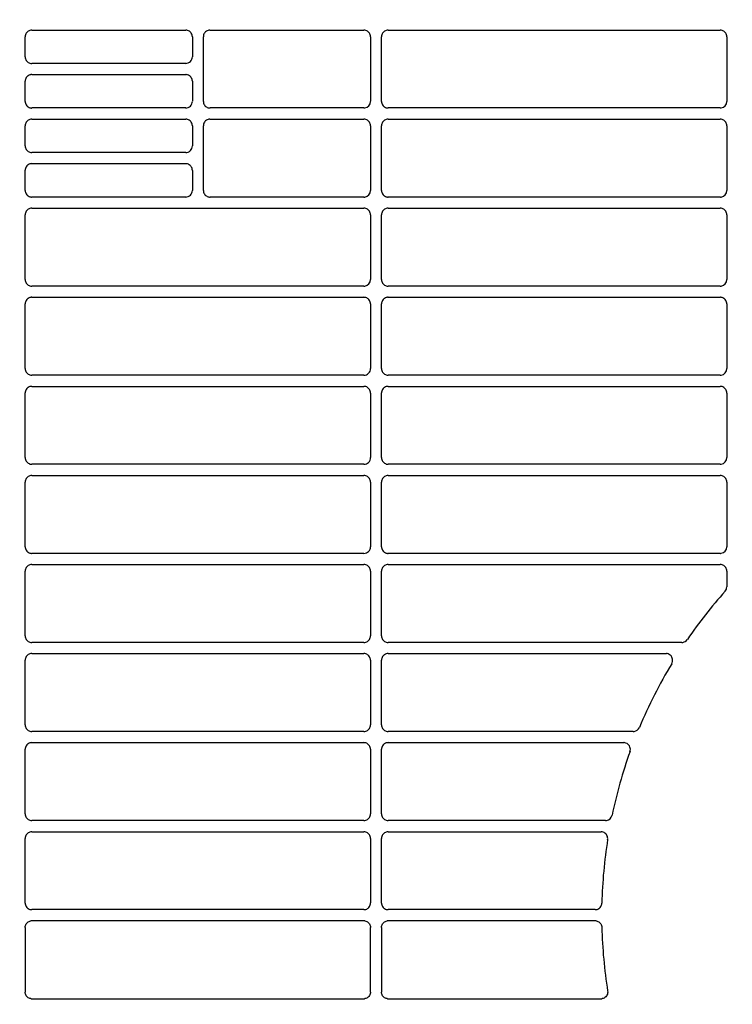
# Model space of a CAD drawing. Header units: millimetres. Extents: x -165365 to -33565, y 7406 to 103342.
# Tile 213 of 256: x -81717 to -81557, y 25360 to 25581. Entities that reach past the tile are written whole.
import ezdxf

# ---------------------------------------------------------------- set-up
doc = ezdxf.new("R2010")
doc.units = ezdxf.units.MM
doc.header["$MEASUREMENT"] = 0
doc.linetypes.add('ACAD_ISO03W100', pattern=[150, 60, -90])
doc.layers.add('DETAIL', color=5, linetype='Continuous')
doc.layers.add('ELEK CIENKIE', color=80, linetype='Continuous')

# ---------------------------------------------------------------- blocks, each defined once
blk = doc.blocks.new('A$C67C8A0BA')
at = {"layer": 'DETAIL', "color": 3, "linetype": 'Continuous'}
for p, q in [((83.53, 569.45), (118.07, 569.45)), ((123.53, 569.45), (158.08, 569.45)), ((163.53, 569.45), (238.07, 569.45)), ((82.04, 563.44), (82.04, 567.96)), ((119.57, 567.95), (119.57, 563.45)), ((122.04, 553.44), (122.04, 567.96)), ((159.57, 567.95), (159.57, 553.45)), ((162.04, 553.44), (162.04, 567.96)), ((239.56, 567.95), (239.56, 553.44)), ((118.07, 561.95), (83.54, 561.95)), ((83.53, 559.45), (118.07, 559.45)), ((82.04, 553.44), (82.04, 557.96)), ((119.57, 557.95), (119.57, 553.45)), ((118.07, 551.95), (83.54, 551.95)), ((158.07, 551.95), (123.54, 551.95)), ((238.07, 551.95), (163.54, 551.95)), ((83.53, 549.45), (118.07, 549.45)), ((123.53, 549.45), (158.07, 549.45)), ((163.53, 549.45), (238.07, 549.45)), ((82.04, 543.44), (82.04, 547.96)), ((119.57, 547.95), (119.57, 543.45)), ((122.04, 533.44), (122.04, 547.96)), ((159.57, 547.95), (159.57, 533.45)), ((162.04, 533.44), (162.04, 547.96)), ((239.56, 547.95), (239.56, 533.44)), ((118.07, 541.95), (83.54, 541.95)), ((83.53, 539.45), (118.07, 539.45)), ((82.04, 533.44), (82.04, 537.96)), ((119.57, 537.95), (119.57, 533.45)), ((118.07, 531.95), (83.54, 531.95)), ((158.07, 531.95), (123.54, 531.95)), ((238.07, 531.95), (163.54, 531.95)), ((83.53, 529.45), (158.07, 529.45)), ((163.53, 529.45), (238.07, 529.45)), ((82.04, 513.44), (82.04, 527.96)), ((159.57, 527.95), (159.57, 513.45)), ((162.04, 513.44), (162.04, 527.96)), ((239.56, 527.95), (239.56, 513.44)), ((158.07, 511.95), (83.54, 511.95)), ((238.07, 511.95), (163.54, 511.95)), ((83.53, 509.45), (158.07, 509.45)), ((163.53, 509.45), (238.07, 509.45)), ((82.04, 493.44), (82.04, 507.96)), ((159.57, 507.95), (159.57, 493.45)), ((162.04, 493.44), (162.04, 507.96)), ((239.56, 507.95), (239.56, 493.44)), ((158.07, 491.95), (83.54, 491.95)), ((238.07, 491.95), (163.54, 491.95)), ((83.53, 489.45), (158.07, 489.45)), ((163.53, 489.45), (238.07, 489.45)), ((82.04, 473.44), (82.04, 487.96)), ((159.57, 487.95), (159.57, 473.45)), ((162.04, 473.44), (162.04, 487.96)), ((239.56, 487.95), (239.56, 473.45)), ((158.07, 471.95), (83.54, 471.95)), ((238.07, 471.95), (163.54, 471.95)), ((83.53, 469.45), (158.07, 469.45)), ((163.53, 469.45), (238.07, 469.45)), ((82.04, 453.44), (82.04, 467.96)), ((159.57, 467.95), (159.57, 453.45)), ((162.04, 453.44), (162.04, 467.96)), ((239.56, 467.95), (239.56, 453.45)), ((158.07, 451.95), (83.54, 451.95)), ((238.07, 451.95), (163.54, 451.95)), ((83.53, 449.45), (158.07, 449.45)), ((163.53, 449.45), (238.07, 449.45)), ((82.04, 433.44), (82.04, 447.96)), ((159.57, 447.95), (159.57, 433.45)), ((162.04, 433.44), (162.04, 447.96)), ((239.56, 447.95), (239.56, 444.44)), ((158.07, 431.95), (83.54, 431.95)), ((229.45, 431.95), (163.54, 431.95)), ((230.7, 432.63), (230.69, 432.6)), ((83.53, 429.45), (158.07, 429.45)), ((163.53, 429.45), (225.92, 429.45)), ((82.04, 413.44), (82.04, 427.96)), ((159.57, 427.95), (159.57, 413.45)), ((162.04, 413.44), (162.04, 427.96)), ((158.07, 411.95), (83.54, 411.95)), ((218.55, 411.95), (163.54, 411.95)), ((83.53, 409.45), (158.07, 409.45)), ((163.53, 409.45), (216.43, 409.45)), ((82.04, 393.44), (82.04, 407.96)), ((159.57, 407.95), (159.57, 393.45)), ((162.04, 393.44), (162.04, 407.96)), ((158.07, 391.95), (83.54, 391.95)), ((212.33, 391.95), (163.54, 391.95)), ((83.53, 389.45), (158.07, 389.45)), ((163.53, 389.45), (211.33, 389.45)), ((82.04, 373.44), (82.04, 387.96)), ((159.57, 387.95), (159.57, 373.45)), ((162.04, 373.44), (162.04, 387.96)), ((158.07, 371.95), (83.54, 371.95)), ((210.01, 371.95), (163.54, 371.95)), ((158.07, 369.45), (83.54, 369.45)), ((210.01, 369.45), (163.54, 369.45)), ((82.04, 367.96), (82.04, 353.44)), ((159.57, 353.45), (159.57, 367.95)), ((162.04, 367.96), (162.04, 353.44)), ((83.53, 351.95), (158.07, 351.95)), ((163.53, 351.95), (211.33, 351.95))]:
    blk.add_line(p, q, dxfattribs=at)
for points in [[(83.3, 569.43), (83.09, 569.38), (82.9, 569.31), (82.71, 569.2), (82.54, 569.08), (82.4, 568.93), (82.27, 568.76), (82.17, 568.57), (82.1, 568.37), (82.06, 568.17), (82.04, 567.96)], [(119.57, 567.95), (119.55, 568.16), (119.51, 568.37), (119.43, 568.56), (119.34, 568.75), (119.21, 568.92), (119.06, 569.07), (118.9, 569.2), (118.71, 569.3), (118.51, 569.38), (118.31, 569.43)], [(123.3, 569.43), (123.09, 569.38), (122.9, 569.31), (122.71, 569.2), (122.54, 569.08), (122.4, 568.93), (122.27, 568.76), (122.17, 568.57), (122.1, 568.37), (122.06, 568.17), (122.04, 567.96)], [(159.57, 567.95), (159.55, 568.16), (159.51, 568.37), (159.43, 568.57), (159.33, 568.75), (159.21, 568.92), (159.06, 569.07), (158.89, 569.2), (158.71, 569.3), (158.51, 569.38), (158.31, 569.43)], [(163.3, 569.43), (163.09, 569.38), (162.9, 569.31), (162.71, 569.2), (162.54, 569.08), (162.4, 568.93), (162.27, 568.76), (162.17, 568.57), (162.1, 568.37), (162.06, 568.17), (162.04, 567.96)], [(239.56, 567.95), (239.55, 568.16), (239.51, 568.37), (239.43, 568.57), (239.33, 568.75), (239.21, 568.92), (239.06, 569.07), (238.89, 569.2), (238.71, 569.31), (238.51, 569.38), (238.31, 569.43)], [(82.04, 563.44), (82.06, 563.23), (82.1, 563.02), (82.17, 562.82), (82.27, 562.64), (82.4, 562.47), (82.55, 562.32), (82.72, 562.19), (82.9, 562.09), (83.1, 562.01), (83.3, 561.97)], [(83.3, 559.43), (83.09, 559.38), (82.9, 559.31), (82.71, 559.2), (82.54, 559.08), (82.4, 558.93), (82.27, 558.76), (82.17, 558.57), (82.1, 558.37), (82.06, 558.17), (82.04, 557.96)], [(119.57, 557.95), (119.55, 558.16), (119.51, 558.36), (119.43, 558.56), (119.34, 558.75), (119.21, 558.92), (119.06, 559.07), (118.9, 559.2), (118.71, 559.3), (118.51, 559.38), (118.31, 559.43)], [(82.04, 553.44), (82.06, 553.23), (82.1, 553.02), (82.17, 552.82), (82.27, 552.64), (82.4, 552.47), (82.55, 552.32), (82.72, 552.19), (82.9, 552.09), (83.1, 552.01), (83.3, 551.97)], [(122.04, 553.44), (122.06, 553.23), (122.1, 553.02), (122.17, 552.82), (122.27, 552.64), (122.4, 552.47), (122.55, 552.32), (122.72, 552.19), (122.9, 552.09), (123.1, 552.01), (123.3, 551.97)], [(162.04, 553.44), (162.06, 553.23), (162.1, 553.02), (162.17, 552.82), (162.27, 552.64), (162.4, 552.47), (162.55, 552.32), (162.72, 552.19), (162.9, 552.09), (163.1, 552.01), (163.3, 551.97)], [(83.3, 549.43), (83.09, 549.38), (82.9, 549.31), (82.71, 549.2), (82.54, 549.08), (82.4, 548.93), (82.27, 548.76), (82.17, 548.57), (82.1, 548.37), (82.06, 548.17), (82.04, 547.96)], [(119.57, 547.95), (119.55, 548.16), (119.51, 548.37), (119.43, 548.56), (119.34, 548.75), (119.21, 548.92), (119.06, 549.07), (118.89, 549.2), (118.71, 549.31), (118.51, 549.38), (118.31, 549.43)], [(123.3, 549.43), (123.09, 549.38), (122.9, 549.31), (122.71, 549.2), (122.54, 549.08), (122.4, 548.93), (122.27, 548.76), (122.17, 548.57), (122.1, 548.37), (122.06, 548.17), (122.04, 547.96)], [(159.57, 547.95), (159.55, 548.16), (159.51, 548.37), (159.43, 548.57), (159.33, 548.75), (159.21, 548.92), (159.06, 549.07), (158.89, 549.2), (158.71, 549.31), (158.51, 549.38), (158.31, 549.43)], [(163.3, 549.43), (163.09, 549.38), (162.9, 549.31), (162.71, 549.2), (162.54, 549.08), (162.4, 548.93), (162.27, 548.76), (162.17, 548.57), (162.1, 548.37), (162.06, 548.17), (162.04, 547.96)], [(239.56, 547.95), (239.55, 548.16), (239.51, 548.37), (239.43, 548.57), (239.33, 548.75), (239.21, 548.92), (239.06, 549.07), (238.89, 549.2), (238.71, 549.31), (238.51, 549.38), (238.31, 549.43)], [(82.04, 543.44), (82.06, 543.23), (82.1, 543.02), (82.17, 542.82), (82.27, 542.64), (82.4, 542.47), (82.55, 542.32), (82.72, 542.19), (82.9, 542.09), (83.1, 542.01), (83.3, 541.97)], [(83.3, 539.43), (83.09, 539.38), (82.9, 539.31), (82.71, 539.2), (82.54, 539.08), (82.4, 538.93), (82.27, 538.76), (82.17, 538.57), (82.1, 538.37), (82.06, 538.17), (82.04, 537.96)], [(119.57, 537.95), (119.55, 538.16), (119.51, 538.36), (119.43, 538.56), (119.34, 538.75), (119.21, 538.92), (119.06, 539.07), (118.89, 539.2), (118.71, 539.3), (118.51, 539.38), (118.31, 539.43)], [(82.04, 533.44), (82.06, 533.23), (82.1, 533.02), (82.17, 532.82), (82.27, 532.64), (82.4, 532.47), (82.55, 532.32), (82.72, 532.19), (82.9, 532.09), (83.1, 532.01), (83.3, 531.97)], [(122.04, 533.44), (122.06, 533.23), (122.1, 533.02), (122.17, 532.82), (122.27, 532.64), (122.4, 532.47), (122.55, 532.32), (122.72, 532.19), (122.9, 532.09), (123.1, 532.01), (123.3, 531.97)], [(162.04, 533.44), (162.06, 533.23), (162.1, 533.02), (162.17, 532.82), (162.27, 532.64), (162.4, 532.47), (162.55, 532.32), (162.72, 532.19), (162.9, 532.09), (163.1, 532.01), (163.3, 531.97)], [(83.3, 529.43), (83.09, 529.38), (82.9, 529.31), (82.71, 529.2), (82.54, 529.08), (82.4, 528.93), (82.27, 528.76), (82.17, 528.57), (82.1, 528.37), (82.06, 528.17), (82.04, 527.96)], [(159.57, 527.95), (159.55, 528.16), (159.51, 528.37), (159.43, 528.57), (159.33, 528.75), (159.21, 528.92), (159.06, 529.07), (158.89, 529.2), (158.71, 529.31), (158.51, 529.38), (158.31, 529.43)], [(163.3, 529.43), (163.09, 529.38), (162.9, 529.31), (162.71, 529.2), (162.54, 529.08), (162.4, 528.93), (162.27, 528.76), (162.17, 528.57), (162.1, 528.37), (162.06, 528.17), (162.04, 527.96)], [(239.56, 527.95), (239.55, 528.16), (239.51, 528.37), (239.43, 528.57), (239.33, 528.75), (239.21, 528.92), (239.06, 529.07), (238.89, 529.2), (238.71, 529.31), (238.51, 529.38), (238.31, 529.43)], [(82.04, 513.44), (82.06, 513.23), (82.1, 513.02), (82.17, 512.82), (82.27, 512.64), (82.4, 512.47), (82.55, 512.32), (82.72, 512.19), (82.9, 512.09), (83.1, 512.01), (83.3, 511.97)], [(162.04, 513.44), (162.06, 513.23), (162.1, 513.02), (162.17, 512.82), (162.27, 512.64), (162.4, 512.47), (162.55, 512.32), (162.72, 512.19), (162.9, 512.09), (163.1, 512.01), (163.3, 511.97)], [(83.3, 509.43), (83.09, 509.38), (82.9, 509.31), (82.71, 509.2), (82.55, 509.08), (82.4, 508.93), (82.27, 508.76), (82.17, 508.57), (82.1, 508.37), (82.06, 508.17), (82.04, 507.96)], [(159.57, 507.95), (159.55, 508.16), (159.51, 508.37), (159.43, 508.57), (159.33, 508.75), (159.21, 508.92), (159.06, 509.07), (158.89, 509.2), (158.71, 509.31), (158.51, 509.38), (158.31, 509.43)], [(163.3, 509.43), (163.09, 509.38), (162.9, 509.31), (162.71, 509.2), (162.54, 509.08), (162.4, 508.93), (162.27, 508.76), (162.17, 508.57), (162.1, 508.37), (162.06, 508.17), (162.04, 507.96)], [(239.56, 507.95), (239.55, 508.16), (239.51, 508.37), (239.43, 508.57), (239.33, 508.75), (239.21, 508.92), (239.06, 509.07), (238.89, 509.2), (238.71, 509.31), (238.51, 509.38), (238.31, 509.43)], [(82.04, 493.44), (82.06, 493.23), (82.1, 493.02), (82.17, 492.82), (82.27, 492.64), (82.4, 492.47), (82.55, 492.32), (82.72, 492.19), (82.9, 492.09), (83.1, 492.01), (83.3, 491.97)], [(162.04, 493.44), (162.06, 493.23), (162.1, 493.02), (162.17, 492.82), (162.27, 492.64), (162.4, 492.47), (162.55, 492.32), (162.72, 492.19), (162.9, 492.09), (163.1, 492.01), (163.3, 491.97)], [(83.3, 489.43), (83.09, 489.38), (82.9, 489.31), (82.71, 489.2), (82.55, 489.08), (82.4, 488.93), (82.27, 488.76), (82.17, 488.57), (82.1, 488.37), (82.06, 488.17), (82.04, 487.96)], [(159.57, 487.95), (159.55, 488.16), (159.51, 488.37), (159.43, 488.57), (159.33, 488.75), (159.21, 488.92), (159.06, 489.07), (158.89, 489.2), (158.71, 489.31), (158.51, 489.38), (158.31, 489.43)], [(163.3, 489.43), (163.09, 489.38), (162.9, 489.31), (162.71, 489.2), (162.54, 489.08), (162.4, 488.93), (162.27, 488.76), (162.17, 488.57), (162.1, 488.37), (162.06, 488.17), (162.04, 487.96)], [(239.56, 487.95), (239.55, 488.16), (239.51, 488.37), (239.43, 488.57), (239.33, 488.75), (239.21, 488.92), (239.06, 489.07), (238.89, 489.2), (238.71, 489.31), (238.51, 489.38), (238.31, 489.43)], [(82.04, 473.44), (82.06, 473.23), (82.1, 473.02), (82.17, 472.82), (82.27, 472.64), (82.4, 472.47), (82.55, 472.32), (82.72, 472.19), (82.9, 472.09), (83.1, 472.01), (83.3, 471.97)], [(162.04, 473.44), (162.06, 473.23), (162.1, 473.02), (162.17, 472.82), (162.27, 472.64), (162.4, 472.47), (162.55, 472.32), (162.72, 472.19), (162.9, 472.09), (163.1, 472.01), (163.3, 471.97)], [(83.3, 469.43), (83.09, 469.38), (82.9, 469.31), (82.71, 469.2), (82.55, 469.08), (82.4, 468.93), (82.27, 468.76), (82.17, 468.57), (82.1, 468.37), (82.06, 468.17), (82.04, 467.96)], [(159.57, 467.95), (159.55, 468.16), (159.51, 468.37), (159.43, 468.57), (159.33, 468.75), (159.21, 468.92), (159.06, 469.07), (158.89, 469.2), (158.71, 469.31), (158.51, 469.38), (158.31, 469.43)], [(163.3, 469.43), (163.09, 469.38), (162.9, 469.31), (162.71, 469.2), (162.54, 469.08), (162.4, 468.93), (162.27, 468.76), (162.17, 468.57), (162.1, 468.37), (162.06, 468.17), (162.04, 467.96)], [(239.56, 467.95), (239.55, 468.16), (239.51, 468.37), (239.43, 468.57), (239.33, 468.75), (239.21, 468.92), (239.06, 469.07), (238.89, 469.2), (238.71, 469.31), (238.51, 469.38), (238.31, 469.43)], [(82.04, 453.44), (82.06, 453.23), (82.1, 453.02), (82.17, 452.82), (82.27, 452.64), (82.4, 452.47), (82.55, 452.32), (82.72, 452.19), (82.9, 452.09), (83.1, 452.01), (83.3, 451.97)], [(162.04, 453.44), (162.06, 453.23), (162.1, 453.02), (162.17, 452.82), (162.27, 452.64), (162.4, 452.47), (162.55, 452.32), (162.71, 452.19), (162.9, 452.09), (163.1, 452.01), (163.3, 451.97)], [(83.3, 449.43), (83.09, 449.38), (82.9, 449.31), (82.71, 449.2), (82.55, 449.08), (82.4, 448.93), (82.27, 448.76), (82.17, 448.57), (82.1, 448.37), (82.06, 448.17), (82.04, 447.96)], [(159.57, 447.95), (159.55, 448.16), (159.51, 448.37), (159.43, 448.57), (159.33, 448.75), (159.21, 448.92), (159.06, 449.07), (158.89, 449.2), (158.71, 449.31), (158.51, 449.38), (158.31, 449.43)], [(163.3, 449.43), (163.09, 449.38), (162.9, 449.31), (162.71, 449.2), (162.54, 449.08), (162.4, 448.93), (162.27, 448.76), (162.17, 448.57), (162.1, 448.37), (162.06, 448.17), (162.04, 447.96)], [(239.56, 447.95), (239.55, 448.16), (239.51, 448.37), (239.43, 448.57), (239.33, 448.75), (239.21, 448.92), (239.06, 449.07), (238.89, 449.2), (238.71, 449.31), (238.51, 449.38), (238.31, 449.43)], [(82.04, 433.44), (82.06, 433.23), (82.1, 433.02), (82.17, 432.82), (82.27, 432.64), (82.4, 432.47), (82.55, 432.32), (82.72, 432.19), (82.9, 432.09), (83.1, 432.01), (83.3, 431.97)], [(158.3, 431.97), (158.51, 432.01), (158.71, 432.09), (158.89, 432.19), (159.06, 432.32), (159.21, 432.47), (159.33, 432.64), (159.43, 432.83), (159.51, 433.03), (159.55, 433.24), (159.57, 433.45)], [(162.04, 433.44), (162.06, 433.23), (162.1, 433.02), (162.17, 432.82), (162.27, 432.64), (162.4, 432.47), (162.55, 432.32), (162.71, 432.19), (162.9, 432.09), (163.1, 432.01), (163.3, 431.97)], [(83.3, 429.43), (83.09, 429.38), (82.9, 429.31), (82.71, 429.21), (82.55, 429.08), (82.4, 428.93), (82.27, 428.76), (82.17, 428.57), (82.1, 428.38), (82.06, 428.17), (82.04, 427.96)], [(159.57, 427.95), (159.55, 428.16), (159.51, 428.37), (159.43, 428.57), (159.33, 428.75), (159.21, 428.92), (159.06, 429.07), (158.89, 429.2), (158.71, 429.31), (158.51, 429.38), (158.31, 429.43)], [(163.3, 429.43), (163.09, 429.38), (162.9, 429.31), (162.71, 429.2), (162.54, 429.08), (162.4, 428.93), (162.27, 428.76), (162.17, 428.57), (162.1, 428.37), (162.06, 428.17), (162.04, 427.96)], [(227.3, 427.39), (227.38, 427.65), (227.41, 427.91), (227.39, 428.18), (227.33, 428.44), (227.22, 428.68), (227.07, 428.91), (226.88, 429.1), (226.66, 429.25), (226.42, 429.36), (226.16, 429.43)], [(82.04, 413.44), (82.06, 413.23), (82.1, 413.02), (82.17, 412.82), (82.27, 412.64), (82.4, 412.47), (82.55, 412.32), (82.72, 412.19), (82.9, 412.09), (83.1, 412.01), (83.3, 411.97)], [(158.3, 411.97), (158.51, 412.01), (158.71, 412.09), (158.89, 412.19), (159.06, 412.32), (159.21, 412.47), (159.33, 412.64), (159.43, 412.83), (159.51, 413.03), (159.55, 413.24), (159.57, 413.45)], [(162.04, 413.44), (162.06, 413.23), (162.1, 413.02), (162.17, 412.82), (162.27, 412.64), (162.4, 412.47), (162.55, 412.32), (162.71, 412.19), (162.9, 412.09), (163.1, 412.01), (163.3, 411.97)], [(83.3, 409.43), (83.09, 409.38), (82.9, 409.31), (82.71, 409.21), (82.55, 409.08), (82.4, 408.93), (82.27, 408.76), (82.17, 408.57), (82.1, 408.38), (82.06, 408.17), (82.04, 407.96)], [(159.57, 407.95), (159.55, 408.16), (159.51, 408.37), (159.43, 408.57), (159.33, 408.75), (159.21, 408.92), (159.06, 409.07), (158.89, 409.2), (158.71, 409.31), (158.51, 409.38), (158.31, 409.43)], [(163.3, 409.43), (163.09, 409.38), (162.9, 409.31), (162.71, 409.21), (162.55, 409.08), (162.4, 408.93), (162.27, 408.76), (162.17, 408.57), (162.1, 408.37), (162.06, 408.17), (162.04, 407.96)], [(217.83, 407.44), (217.9, 407.7), (217.92, 407.96), (217.9, 408.22), (217.83, 408.47), (217.72, 408.71), (217.57, 408.92), (217.38, 409.11), (217.16, 409.26), (216.92, 409.37), (216.67, 409.43)], [(82.04, 393.44), (82.06, 393.23), (82.1, 393.02), (82.17, 392.82), (82.27, 392.64), (82.4, 392.47), (82.55, 392.32), (82.72, 392.19), (82.9, 392.09), (83.1, 392.01), (83.3, 391.97)], [(158.3, 391.97), (158.51, 392.01), (158.71, 392.09), (158.89, 392.19), (159.06, 392.32), (159.21, 392.47), (159.33, 392.64), (159.43, 392.83), (159.51, 393.03), (159.55, 393.24), (159.57, 393.45)], [(162.04, 393.44), (162.06, 393.23), (162.1, 393.02), (162.17, 392.83), (162.27, 392.64), (162.4, 392.47), (162.55, 392.32), (162.71, 392.19), (162.9, 392.09), (163.1, 392.01), (163.3, 391.97)], [(83.3, 389.43), (83.09, 389.38), (82.9, 389.31), (82.71, 389.21), (82.55, 389.08), (82.4, 388.93), (82.27, 388.76), (82.17, 388.57), (82.1, 388.38), (82.06, 388.17), (82.04, 387.96)], [(159.57, 387.95), (159.55, 388.16), (159.51, 388.37), (159.43, 388.57), (159.33, 388.75), (159.21, 388.92), (159.06, 389.07), (158.89, 389.2), (158.71, 389.31), (158.51, 389.38), (158.31, 389.43)], [(163.3, 389.43), (163.09, 389.38), (162.9, 389.31), (162.71, 389.21), (162.55, 389.08), (162.4, 388.93), (162.27, 388.76), (162.17, 388.57), (162.1, 388.37), (162.06, 388.17), (162.04, 387.96)], [(212.8, 387.71), (212.82, 387.95), (212.8, 388.18), (212.75, 388.41), (212.66, 388.63), (212.54, 388.83), (212.39, 389.01), (212.21, 389.16), (212.01, 389.29), (211.79, 389.38), (211.56, 389.43)], [(82.04, 373.44), (82.06, 373.23), (82.1, 373.02), (82.17, 372.82), (82.27, 372.64), (82.4, 372.47), (82.55, 372.32), (82.71, 372.19), (82.9, 372.09), (83.1, 372.01), (83.3, 371.97)], [(158.3, 371.97), (158.51, 372.02), (158.71, 372.09), (158.89, 372.19), (159.06, 372.32), (159.21, 372.47), (159.33, 372.64), (159.43, 372.83), (159.51, 373.03), (159.55, 373.24), (159.57, 373.45)], [(162.04, 373.44), (162.06, 373.23), (162.1, 373.02), (162.17, 372.83), (162.27, 372.64), (162.4, 372.47), (162.55, 372.32), (162.71, 372.19), (162.9, 372.09), (163.1, 372.01), (163.3, 371.97)], [(210.23, 371.97), (210.44, 372.01), (210.63, 372.09), (210.82, 372.19), (210.98, 372.31), (211.13, 372.46), (211.26, 372.63), (211.36, 372.81), (211.43, 373), (211.48, 373.21), (211.5, 373.41)], [(82.04, 367.96), (82.06, 368.17), (82.1, 368.38), (82.17, 368.58), (82.27, 368.76), (82.4, 368.93), (82.55, 369.08), (82.71, 369.21), (82.9, 369.31), (83.1, 369.39), (83.3, 369.43)], [(158.3, 369.43), (158.51, 369.38), (158.71, 369.31), (158.89, 369.21), (159.06, 369.08), (159.21, 368.93), (159.33, 368.76), (159.43, 368.57), (159.51, 368.37), (159.55, 368.16), (159.57, 367.95)], [(162.04, 367.96), (162.06, 368.17), (162.1, 368.38), (162.17, 368.57), (162.27, 368.76), (162.4, 368.93), (162.55, 369.08), (162.71, 369.21), (162.9, 369.31), (163.1, 369.39), (163.3, 369.43)], [(210.23, 369.43), (210.44, 369.39), (210.63, 369.31), (210.82, 369.21), (210.98, 369.09), (211.13, 368.94), (211.26, 368.77), (211.36, 368.59), (211.43, 368.4), (211.48, 368.19), (211.5, 367.99)], [(83.3, 351.97), (83.09, 352.02), (82.9, 352.09), (82.71, 352.19), (82.55, 352.32), (82.4, 352.47), (82.27, 352.64), (82.17, 352.83), (82.1, 353.02), (82.06, 353.23), (82.04, 353.44)], [(159.57, 353.45), (159.55, 353.24), (159.51, 353.03), (159.43, 352.83), (159.33, 352.65), (159.21, 352.48), (159.06, 352.33), (158.89, 352.2), (158.71, 352.09), (158.51, 352.02), (158.31, 351.97)], [(163.3, 351.97), (163.09, 352.02), (162.9, 352.09), (162.71, 352.19), (162.55, 352.32), (162.4, 352.47), (162.27, 352.64), (162.17, 352.83), (162.1, 353.03), (162.06, 353.23), (162.04, 353.44)], [(212.8, 353.69), (212.82, 353.45), (212.8, 353.22), (212.75, 352.99), (212.66, 352.77), (212.54, 352.57), (212.39, 352.39), (212.21, 352.24), (212.01, 352.11), (211.79, 352.02), (211.56, 351.97)]]:
    blk.add_lwpolyline(points, dxfattribs=at)
for centre, radius, start, end in [((83.53, 567.94), 1.51, 90.0017, 98.9333), ((118.07, 567.96), 1.49, 81.0318, 89.9982), ((123.53, 567.94), 1.51, 90.0017, 98.9337), ((158.08, 567.95), 1.49, 81.0337, 89.9982), ((163.53, 567.94), 1.51, 90.0017, 98.936), ((238.07, 567.95), 1.49, 81.039, 89.9982), ((83.54, 563.46), 1.52, 261.0757, 269.9987), ((118.07, 563.45), 1.5, 270.0036, 0.0456), ((83.53, 557.94), 1.51, 90.0006, 98.9323), ((118.07, 557.95), 1.49, 81.0299, 89.9971), ((118.07, 553.44), 1.5, 270.0025, 0.0488), ((158.07, 553.44), 1.5, 278.9676, 0.0445), ((238.07, 553.44), 1.5, 278.9405, 0.0357), ((83.54, 553.46), 1.52, 261.0744, 269.9976), ((123.54, 553.46), 1.51, 261.0739, 269.9976), ((158.07, 553.45), 1.5, 270.0025, 278.9613), ((163.54, 553.46), 1.51, 261.0715, 269.9976), ((238.07, 553.45), 1.5, 270.0025, 278.9557), ((83.53, 547.94), 1.51, 90.0017, 98.9332), ((118.07, 547.96), 1.49, 81.0318, 89.9982), ((123.53, 547.94), 1.51, 90.0018, 98.9335), ((158.07, 547.95), 1.49, 81.0337, 89.9982), ((163.53, 547.94), 1.51, 90.0018, 98.9358), ((238.07, 547.95), 1.5, 81.0391, 89.9982), ((83.54, 543.46), 1.51, 261.0752, 269.9987), ((118.07, 543.45), 1.5, 270.0036, 0.0519), ((83.53, 537.94), 1.51, 90.0007, 98.9321), ((118.07, 537.95), 1.49, 81.0299, 89.9971), ((118.07, 533.44), 1.5, 270.0025, 0.0551), ((158.07, 533.44), 1.5, 278.9721, 0.0508), ((238.07, 533.44), 1.5, 278.945, 0.0421), ((83.54, 533.46), 1.51, 261.074, 269.9976), ((123.54, 533.46), 1.51, 261.0734, 269.9976), ((158.07, 533.45), 1.5, 270.0025, 278.9617), ((163.54, 533.46), 1.51, 261.071, 269.9976), ((238.07, 533.45), 1.5, 270.0025, 278.9561), ((83.53, 527.94), 1.51, 90.0018, 98.933), ((158.07, 527.95), 1.49, 81.0337, 89.9982), ((163.53, 527.94), 1.51, 90.0018, 98.9357), ((238.07, 527.95), 1.5, 81.0391, 89.9982), ((158.07, 513.44), 1.5, 278.9765, 0.0571), ((238.07, 513.44), 1.5, 278.9494, 0.0484), ((83.54, 513.46), 1.51, 261.0735, 269.9977), ((158.07, 513.45), 1.5, 270.0025, 278.9621), ((163.54, 513.46), 1.51, 261.0705, 269.9976), ((238.07, 513.45), 1.5, 270.0025, 278.9564), ((83.53, 507.94), 1.51, 90.0018, 98.9328), ((158.07, 507.95), 1.49, 81.0338, 89.9982), ((163.53, 507.94), 1.51, 90.0018, 98.9356), ((238.07, 507.95), 1.5, 81.0391, 89.9981), ((158.07, 493.44), 1.5, 270.0024, 0.0634), ((238.07, 493.44), 1.5, 278.9539, 0.0547), ((83.54, 493.46), 1.51, 261.0731, 269.9977), ((163.54, 493.46), 1.51, 261.0701, 269.9976), ((238.07, 493.45), 1.5, 270.0024, 278.9568), ((83.53, 487.94), 1.51, 90.0018, 98.9327), ((158.07, 487.95), 1.49, 81.0339, 89.9981), ((163.53, 487.94), 1.51, 90.0018, 98.9354), ((238.07, 487.95), 1.5, 81.0392, 89.9981), ((158.07, 473.44), 1.5, 270.0024, 0.0698), ((238.07, 473.44), 1.5, 278.9583, 0.061), ((83.54, 473.46), 1.51, 261.0727, 269.9977), ((163.54, 473.46), 1.51, 261.0697, 269.9977), ((238.07, 473.45), 1.5, 270.0024, 278.9572), ((83.53, 467.94), 1.51, 90.0018, 98.9324), ((158.07, 467.95), 1.49, 81.034, 89.9981), ((163.53, 467.94), 1.51, 90.0019, 98.9352), ((238.07, 467.95), 1.5, 81.0393, 89.9981), ((158.07, 453.44), 1.5, 270.0024, 0.0761), ((238.07, 453.44), 1.5, 278.9627, 0.0673), ((83.54, 453.46), 1.51, 261.0723, 269.9977), ((163.54, 453.46), 1.51, 261.0693, 269.9977), ((238.07, 453.45), 1.5, 270.0024, 278.9575), ((83.53, 447.94), 1.51, 90.0019, 98.9322), ((158.07, 447.95), 1.49, 81.0341, 89.9981), ((163.53, 447.94), 1.51, 90.0019, 98.935), ((238.07, 447.95), 1.5, 81.0394, 89.9981), ((238.06, 444.44), 1.5, 318.2836, 359.9781), ((320.88, 370.66), 109.41, 138.3027, 145.5049), ((83.54, 433.46), 1.51, 261.0719, 269.9978), ((158.07, 433.45), 1.5, 270.0023, 278.9633), ((163.54, 433.46), 1.51, 261.0689, 269.9977), ((229.45, 433.45), 1.5, 270.0096, 279.242), ((229.45, 433.45), 1.5, 279.2799, 325.548), ((83.53, 427.94), 1.51, 90.0019, 98.9319), ((158.07, 427.95), 1.5, 81.0342, 89.998), ((163.53, 427.94), 1.51, 90.0019, 98.9348), ((225.92, 427.94), 1.5, 80.7359, 89.9945), ((320.88, 370.66), 109.41, 148.9035, 157.3076), ((225.88, 427.96), 1.53, 328.9092, 336.3016), ((225.89, 427.96), 1.52, 336.3031, 338.1324), ((83.54, 413.46), 1.51, 261.0715, 269.9978), ((158.07, 413.45), 1.5, 270.0023, 278.9636), ((163.54, 413.46), 1.51, 261.0685, 269.9978), ((218.55, 413.45), 1.5, 270.0069, 278.4045), ((218.55, 413.45), 1.5, 278.4542, 337.3523), ((83.53, 407.94), 1.51, 90.0019, 98.9317), ((158.07, 407.95), 1.5, 81.0343, 89.998), ((163.53, 407.94), 1.51, 90.0019, 98.9345), ((216.43, 407.95), 1.5, 81.8112, 89.9941), ((216.43, 407.96), 1.49, 80.8864, 81.8067), ((320.88, 370.66), 109.41, 160.3572, 168.1436), ((83.54, 393.46), 1.51, 261.0712, 269.9978), ((158.07, 393.45), 1.5, 270.0023, 278.9638), ((163.54, 393.46), 1.51, 261.0682, 269.9978), ((212.33, 393.45), 1.5, 270.0072, 278.6655), ((212.33, 393.45), 1.5, 278.7329, 348.2131), ((83.53, 387.94), 1.51, 90.0019, 98.9314), ((158.07, 387.95), 1.5, 81.0345, 89.998), ((163.53, 387.94), 1.51, 90.002, 98.9343), ((211.33, 387.95), 1.5, 82.5083, 89.9943), ((211.33, 387.96), 1.49, 81.0389, 82.5064), ((320.88, 370.66), 109.41, 171.0351, 178.5598), ((83.54, 373.46), 1.51, 261.0709, 269.9979), ((158.07, 373.45), 1.5, 270.0022, 278.964), ((163.54, 373.46), 1.51, 261.0679, 269.9978), ((210, 373.45), 1.5, 270.0072, 278.8272), ((83.54, 367.94), 1.51, 90.0021, 98.9291), ((158.07, 367.95), 1.5, 81.036, 89.9978), ((163.54, 367.94), 1.51, 90.0022, 98.9321), ((210, 367.95), 1.5, 81.1728, 89.9928), ((320.88, 370.74), 109.41, 181.4402, 188.9649), ((83.53, 353.46), 1.51, 261.0686, 269.9981), ((158.07, 353.45), 1.5, 270.002, 278.9655), ((163.53, 353.46), 1.51, 261.0657, 269.998), ((211.33, 353.45), 1.5, 270.0057, 277.4917), ((211.33, 353.44), 1.49, 277.4936, 278.9611)]:
    blk.add_arc(centre, radius, start, end, dxfattribs=at)

msp = doc.modelspace()

# ---------------------------------------------------------------- linework, layer by layer
at = {"layer": 'ELEK CIENKIE', "color": 80, "linetype": 'ACAD_ISO03W100', "ltscale": 3}
msp.add_circle((-80405, 26479.5), 4350, dxfattribs=at)

# ---------------------------------------------------------------- block references
msp.add_blockref('A$C67C8A0BA', (-81798.16697, 25009.39228))

doc.saveas('drawing.dxf')
